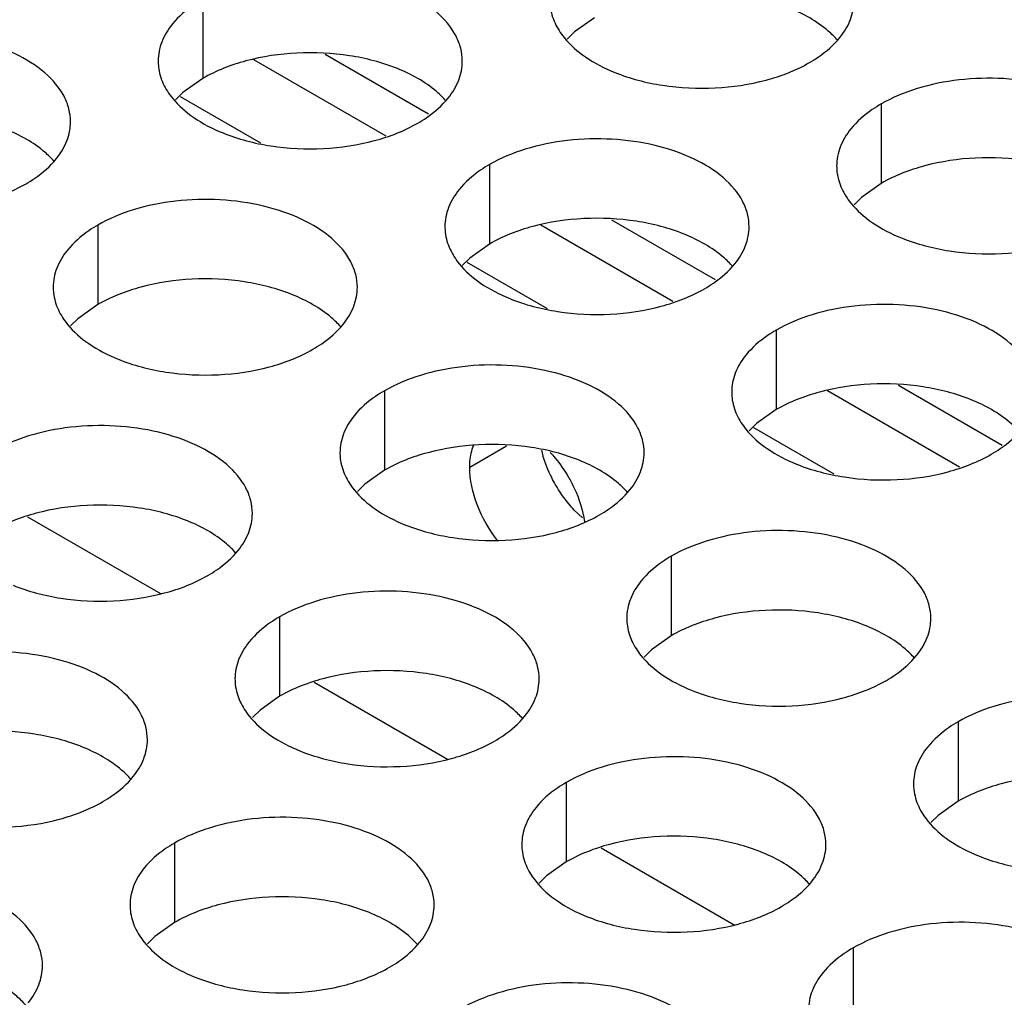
# Model space of a CAD drawing. Header units: inches. Extents: x 0 to 34, y 0 to 22.
# Tile 103 of 155: x 17.707 to 17.869, y 19.573 to 19.734. Entities that reach past the tile are written whole.
import ezdxf

# ---------------------------------------------------------------- set-up
doc = ezdxf.new("R2010")
doc.units = ezdxf.units.IN
doc.header["$LTSCALE"] = 1.87
doc.header["$MEASUREMENT"] = 0
doc.layers.get('0').update_dxf_attribs({"linetype": 'CONTINUOUS'})
doc.layers.add('02___PRT_ALL_AXES', color=7, linetype='CONTINUOUS')
doc.layers.add('0_COMPONENTS', color=7, linetype='CONTINUOUS')

msp = doc.modelspace()

# ---------------------------------------------------------------- linework, layer by layer
at = {"color": 3, "linetype": 'CONTINUOUS'}
for p, q in [((17.7670032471, 19.7146954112), (17.7452869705, 19.7272341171)), ((17.8141436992, 19.6874771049), (17.7924274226, 19.7000158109)), ((17.8612841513, 19.6602587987), (17.8395678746, 19.6727975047))]:
    msp.add_line(p, q, dxfattribs=at)
at = {"color": 7, "linetype": 'CONTINUOUS'}
for p, q in [((17.7464144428, 19.7135183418), (17.7332125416, 19.7211409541)), ((17.7935548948, 19.6863000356), (17.7803529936, 19.6939226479)), ((17.8406953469, 19.6590817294), (17.8274934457, 19.6667043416)), ((17.7080718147, 19.6521039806), (17.729954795, 19.639469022)), ((17.7552122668, 19.6248856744), (17.7770952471, 19.6122507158)), ((17.8023527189, 19.5976673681), (17.8242356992, 19.5850324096))]:
    msp.add_line(p, q, dxfattribs=at)
at = {"layer": '02___PRT_ALL_AXES', "color": 7, "linetype": 'CONTINUOUS'}
for p, q in [((17.7368699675, 19.7372203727), (17.7368699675, 19.7241568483)), ((17.8012650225, 19.7341194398), (17.798010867, 19.7318029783)), ((17.798010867, 19.7318029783), (17.7967995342, 19.7306123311)), ((17.7368699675, 19.7241568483), (17.7336158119, 19.7218403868)), ((17.7336158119, 19.7218403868), (17.7324044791, 19.7206497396)), ((17.8484054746, 19.719964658), (17.8484054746, 19.7069011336)), ((17.7840104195, 19.7100020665), (17.7840104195, 19.6969385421)), ((17.8484054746, 19.7069011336), (17.8451513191, 19.7045846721)), ((17.8451513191, 19.7045846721), (17.8439399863, 19.7033940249)), ((17.7196153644, 19.700039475), (17.7196153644, 19.6869759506)), ((17.7840104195, 19.6969385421), (17.780756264, 19.6946220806)), ((17.780756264, 19.6946220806), (17.7795449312, 19.6934314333)), ((17.7196153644, 19.6869759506), (17.7163612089, 19.684659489)), ((17.7163612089, 19.684659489), (17.7151498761, 19.6834688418)), ((17.8311508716, 19.6827837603), (17.8311508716, 19.6697202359)), ((17.7667558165, 19.6728211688), (17.7667558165, 19.6597576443)), ((17.8311508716, 19.6697202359), (17.8278967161, 19.6674037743)), ((17.8278967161, 19.6674037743), (17.8266853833, 19.6662131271)), ((17.7868130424, 19.6637002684), (17.7807661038, 19.6602088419)), ((17.7667558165, 19.6597576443), (17.763501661, 19.6574411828)), ((17.763501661, 19.6574411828), (17.7622903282, 19.6562505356)), ((17.8138962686, 19.6456028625), (17.8138962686, 19.6325393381)), ((17.7495012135, 19.635640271), (17.7495012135, 19.6225767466)), ((17.8138962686, 19.6325393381), (17.8106421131, 19.6302228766)), ((17.8106421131, 19.6302228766), (17.8094307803, 19.6290322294)), ((17.7495012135, 19.6225767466), (17.746247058, 19.6202602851)), ((17.746247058, 19.6202602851), (17.7450357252, 19.6190696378)), ((17.8610367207, 19.6183845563), (17.8610367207, 19.6053210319)), ((17.7966416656, 19.6084219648), (17.7966416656, 19.5953584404)), ((17.8610367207, 19.6053210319), (17.8577825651, 19.6030045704)), ((17.8577825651, 19.6030045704), (17.8565712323, 19.6018139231)), ((17.7322466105, 19.5984593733), (17.7322466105, 19.5853958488)), ((17.7966416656, 19.5953584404), (17.79338751, 19.5930419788)), ((17.79338751, 19.5930419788), (17.7921761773, 19.5918513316)), ((17.7322466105, 19.5853958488), (17.728992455, 19.5830793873)), ((17.728992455, 19.5830793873), (17.7277811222, 19.5818887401)), ((17.8437821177, 19.5812036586), (17.8437821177, 19.5681401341))]:
    msp.add_line(p, q, dxfattribs=at)
at = {"layer": '02___PRT_ALL_AXES', "color": 3, "linetype": 'CONTINUOUS'}
msp.add_line((17.7993002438, 19.6519135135), (17.7979514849, 19.6532043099), dxfattribs=at)
msp.add_arc((17.8112394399, 19.6675944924), 0.019231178, 193.6945448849, 196.5380706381, dxfattribs=at)
for points, knots in [([(17.77954674, 19.7270038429), (17.7795470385, 19.727715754), (17.7793586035, 19.7291750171), (17.7782077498, 19.732085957), (17.7752837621, 19.7354471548), (17.7702631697, 19.7384965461), (17.7639955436, 19.7405963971), (17.7569687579, 19.7415822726), (17.7497428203, 19.7413855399), (17.7429124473, 19.7400172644), (17.7387205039, 19.7382888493), (17.7368699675, 19.7372203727)], [0, 0, 0, 0, 0.0428834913, 0.0875237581, 0.1869142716, 0.3042190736, 0.4379395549, 0.5823561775, 0.7295584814, 0.8712822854, 1, 1, 1, 1]), ([(17.7368699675, 19.7372203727), (17.7363688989, 19.7369310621), (17.7345431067, 19.7357833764), (17.732882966, 19.7343419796), (17.7318899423, 19.7331138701)], [0, 0, 0, 0, 0.2681225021, 1, 1, 1, 1]), ([(17.7939435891, 19.7369857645), (17.7939434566, 19.7366697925), (17.7940151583, 19.7353838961), (17.7943862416, 19.734120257), (17.7947945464, 19.7332401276)], [0, 0, 0, 0, 0.2456633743, 1, 1, 1, 1]), ([(17.8416003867, 19.7308757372), (17.8423230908, 19.7317695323), (17.8434985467, 19.7336856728), (17.8439413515, 19.7359083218), (17.8439417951, 19.7369664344)], [0, 0, 0, 0, 0.520681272, 1, 1, 1, 1]), ([(17.7947945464, 19.7332401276), (17.7951866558, 19.7323949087), (17.7965659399, 19.7302636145), (17.7998769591, 19.7273895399), (17.8029210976, 19.7258320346), (17.8046032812, 19.7251518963)], [0, 0, 0, 0, 0.2155021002, 0.5803308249, 1, 1, 1, 1]), ([(17.7318899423, 19.7331138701), (17.7311672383, 19.732220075), (17.7299917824, 19.7303039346), (17.7295489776, 19.7280812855), (17.729548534, 19.7270231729)], [0, 0, 0, 0, 0.520681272, 1, 1, 1, 1]), ([(17.7151516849, 19.7170412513), (17.7151519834, 19.7177531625), (17.7149635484, 19.7192124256), (17.7138126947, 19.7221233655), (17.710888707, 19.7254845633), (17.7058681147, 19.7285339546), (17.6996004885, 19.7306338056), (17.6925737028, 19.731619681), (17.6853477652, 19.7314229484), (17.6785173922, 19.7300546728), (17.6743254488, 19.7283262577), (17.6724749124, 19.7272577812)], [0, 0, 0, 0, 0.0428834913, 0.0875237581, 0.1869142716, 0.3042190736, 0.4379395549, 0.5823561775, 0.7295584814, 0.8712822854, 1, 1, 1, 1]), ([(17.8366203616, 19.7267692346), (17.8371214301, 19.7270585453), (17.8389472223, 19.7282062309), (17.8406073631, 19.7296476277), (17.8416003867, 19.7308757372)], [0, 0, 0, 0, 0.2681225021, 1, 1, 1, 1]), ([(17.729548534, 19.7270231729), (17.7295484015, 19.7267072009), (17.7296201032, 19.7254213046), (17.7299911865, 19.7241576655), (17.7303994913, 19.7232775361)], [0, 0, 0, 0, 0.2456633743, 1, 1, 1, 1]), ([(17.7772053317, 19.7209131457), (17.7779280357, 19.7218069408), (17.7791034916, 19.7237230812), (17.7795462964, 19.7259457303), (17.77954674, 19.7270038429)], [0, 0, 0, 0, 0.520681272, 1, 1, 1, 1]), ([(17.8046032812, 19.7251518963), (17.8071216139, 19.7241336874), (17.8126042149, 19.7227225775), (17.8210772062, 19.7223135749), (17.8293111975, 19.7235326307), (17.8344058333, 19.7254905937), (17.8366203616, 19.7267692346)], [0, 0, 0, 0, 0.2471885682, 0.5098846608, 0.7673009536, 1, 1, 1, 1]), ([(17.8910822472, 19.7097481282), (17.8910825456, 19.7104600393), (17.8908941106, 19.7119193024), (17.889743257, 19.7148302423), (17.8868192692, 19.7181914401), (17.8817986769, 19.7212408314), (17.8755310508, 19.7233406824), (17.8685042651, 19.7243265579), (17.8612783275, 19.7241298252), (17.8544479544, 19.7227615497), (17.850256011, 19.7210331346), (17.8484054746, 19.719964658)], [0, 0, 0, 0, 0.0428834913, 0.0875237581, 0.1869142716, 0.3042190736, 0.4379395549, 0.5823561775, 0.7295584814, 0.8712822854, 1, 1, 1, 1]), ([(17.7303994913, 19.7232775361), (17.7307916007, 19.7224323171), (17.7321708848, 19.720301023), (17.735481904, 19.7174269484), (17.7385260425, 19.715869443), (17.7402082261, 19.7151893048)], [0, 0, 0, 0, 0.2155021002, 0.5803308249, 1, 1, 1, 1]), ([(17.7722253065, 19.7168066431), (17.772726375, 19.7170959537), (17.7745521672, 19.7182436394), (17.776212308, 19.7196850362), (17.7772053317, 19.7209131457)], [0, 0, 0, 0, 0.2681225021, 1, 1, 1, 1]), ([(17.8484054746, 19.719964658), (17.8479044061, 19.7196753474), (17.8460786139, 19.7185276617), (17.8444184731, 19.7170862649), (17.8434254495, 19.7158581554)], [0, 0, 0, 0, 0.2681225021, 1, 1, 1, 1]), ([(17.7128102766, 19.7109505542), (17.7135329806, 19.7118443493), (17.7147084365, 19.7137604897), (17.7151512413, 19.7159831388), (17.7151516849, 19.7170412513)], [0, 0, 0, 0, 0.520681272, 1, 1, 1, 1]), ([(17.7402082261, 19.7151893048), (17.7427265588, 19.7141710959), (17.7482091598, 19.7127599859), (17.7566821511, 19.7123509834), (17.7649161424, 19.7135700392), (17.7700107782, 19.7155280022), (17.7722253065, 19.7168066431)], [0, 0, 0, 0, 0.2471885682, 0.5098846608, 0.7673009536, 1, 1, 1, 1]), ([(17.8434254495, 19.7158581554), (17.8427027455, 19.7149643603), (17.8415272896, 19.7130482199), (17.8410844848, 19.7108255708), (17.8410840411, 19.7097674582)], [0, 0, 0, 0, 0.520681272, 1, 1, 1, 1]), ([(17.8266871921, 19.6997855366), (17.8266874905, 19.7004974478), (17.8264990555, 19.7019567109), (17.8253482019, 19.7048676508), (17.8224242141, 19.7082288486), (17.8174036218, 19.7112782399), (17.8111359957, 19.7133780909), (17.80410921, 19.7143639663), (17.7968832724, 19.7141672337), (17.7900528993, 19.7127989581), (17.7858609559, 19.711070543), (17.7840104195, 19.7100020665)], [0, 0, 0, 0, 0.0428834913, 0.0875237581, 0.1869142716, 0.3042190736, 0.4379395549, 0.5823561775, 0.7295584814, 0.8712822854, 1, 1, 1, 1]), ([(17.7078302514, 19.7068440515), (17.7083313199, 19.7071333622), (17.7101571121, 19.7082810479), (17.7118172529, 19.7097224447), (17.7128102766, 19.7109505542)], [0, 0, 0, 0, 0.2681225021, 1, 1, 1, 1]), ([(17.7840104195, 19.7100020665), (17.783509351, 19.7097127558), (17.7816835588, 19.7085650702), (17.780023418, 19.7071236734), (17.7790303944, 19.7058955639)], [0, 0, 0, 0, 0.2681225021, 1, 1, 1, 1]), ([(17.8410840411, 19.7097674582), (17.8410839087, 19.7094514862), (17.8411556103, 19.7081655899), (17.8415266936, 19.7069019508), (17.8419349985, 19.7060218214)], [0, 0, 0, 0, 0.2456633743, 1, 1, 1, 1]), ([(17.675813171, 19.7052267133), (17.6783315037, 19.7042085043), (17.6838141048, 19.7027973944), (17.692287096, 19.7023883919), (17.7005210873, 19.7036074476), (17.7056157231, 19.7055654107), (17.7078302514, 19.7068440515)], [0, 0, 0, 0, 0.2471885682, 0.5098846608, 0.7673009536, 1, 1, 1, 1]), ([(17.7790303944, 19.7058955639), (17.7783076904, 19.7050017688), (17.7771322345, 19.7030856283), (17.7766894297, 19.7008629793), (17.7766889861, 19.6998048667)], [0, 0, 0, 0, 0.520681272, 1, 1, 1, 1]), ([(17.8419349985, 19.7060218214), (17.8423271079, 19.7051766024), (17.843706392, 19.7030453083), (17.8470174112, 19.7001712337), (17.8500615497, 19.6986137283), (17.8517437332, 19.6979335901)], [0, 0, 0, 0, 0.2155021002, 0.5803308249, 1, 1, 1, 1]), ([(17.762292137, 19.6898229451), (17.7622924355, 19.6905348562), (17.7621040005, 19.6919941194), (17.7609531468, 19.6949050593), (17.7580291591, 19.6982662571), (17.7530085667, 19.7013156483), (17.7467409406, 19.7034154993), (17.7397141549, 19.7044013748), (17.7324882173, 19.7042046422), (17.7256578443, 19.7028363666), (17.7214659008, 19.7011079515), (17.7196153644, 19.700039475)], [0, 0, 0, 0, 0.0428834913, 0.0875237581, 0.1869142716, 0.3042190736, 0.4379395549, 0.5823561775, 0.7295584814, 0.8712822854, 1, 1, 1, 1]), ([(17.7196153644, 19.700039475), (17.7191142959, 19.6997501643), (17.7172885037, 19.6986024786), (17.715628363, 19.6971610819), (17.7146353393, 19.6959329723)], [0, 0, 0, 0, 0.2681225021, 1, 1, 1, 1]), ([(17.7766889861, 19.6998048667), (17.7766888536, 19.6994888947), (17.7767605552, 19.6982029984), (17.7771316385, 19.6969393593), (17.7775399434, 19.6960592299)], [0, 0, 0, 0, 0.2456633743, 1, 1, 1, 1]), ([(17.8243457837, 19.6936948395), (17.8250684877, 19.6945886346), (17.8262439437, 19.696504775), (17.8266867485, 19.6987274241), (17.8266871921, 19.6997855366)], [0, 0, 0, 0, 0.520681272, 1, 1, 1, 1]), ([(17.8517437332, 19.6979335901), (17.854262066, 19.6969153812), (17.859744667, 19.6955042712), (17.8682176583, 19.6950952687), (17.8764516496, 19.6963143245), (17.8815462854, 19.6982722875), (17.8837608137, 19.6995509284)], [0, 0, 0, 0, 0.2471885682, 0.5098846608, 0.7673009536, 1, 1, 1, 1]), ([(17.7775399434, 19.6960592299), (17.7779320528, 19.6952140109), (17.7793113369, 19.6930827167), (17.7826223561, 19.6902086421), (17.7856664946, 19.6886511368), (17.7873486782, 19.6879709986)], [0, 0, 0, 0, 0.2155021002, 0.5803308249, 1, 1, 1, 1]), ([(17.7146353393, 19.6959329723), (17.7139126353, 19.6950391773), (17.7127371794, 19.6931230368), (17.7122943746, 19.6909003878), (17.712293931, 19.6898422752)], [0, 0, 0, 0, 0.520681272, 1, 1, 1, 1]), ([(17.8193657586, 19.6895883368), (17.8198668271, 19.6898776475), (17.8216926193, 19.6910253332), (17.8233527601, 19.69246673), (17.8243457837, 19.6936948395)], [0, 0, 0, 0, 0.2681225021, 1, 1, 1, 1]), ([(17.712293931, 19.6898422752), (17.7122937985, 19.6895263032), (17.7123655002, 19.6882404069), (17.7127365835, 19.6869767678), (17.7131448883, 19.6860966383)], [0, 0, 0, 0, 0.2456633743, 1, 1, 1, 1]), ([(17.7599507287, 19.683732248), (17.7606734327, 19.6846260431), (17.7618488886, 19.6865421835), (17.7622916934, 19.6887648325), (17.762292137, 19.6898229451)], [0, 0, 0, 0, 0.520681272, 1, 1, 1, 1]), ([(17.7873486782, 19.6879709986), (17.7898670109, 19.6869527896), (17.7953496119, 19.6855416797), (17.8038226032, 19.6851326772), (17.8120565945, 19.6863517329), (17.8171512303, 19.688309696), (17.8193657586, 19.6895883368)], [0, 0, 0, 0, 0.2471885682, 0.5098846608, 0.7673009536, 1, 1, 1, 1]), ([(17.8738276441, 19.6725672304), (17.8738279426, 19.6732791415), (17.8736395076, 19.6747384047), (17.872488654, 19.6776493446), (17.8695646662, 19.6810105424), (17.8645440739, 19.6840599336), (17.8582764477, 19.6861597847), (17.851249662, 19.6871456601), (17.8440237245, 19.6869489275), (17.8371933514, 19.6855806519), (17.833001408, 19.6838522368), (17.8311508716, 19.6827837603)], [0, 0, 0, 0, 0.0428834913, 0.0875237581, 0.1869142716, 0.3042190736, 0.4379395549, 0.5823561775, 0.7295584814, 0.8712822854, 1, 1, 1, 1]), ([(17.7131448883, 19.6860966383), (17.7135369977, 19.6852514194), (17.7149162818, 19.6831201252), (17.718227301, 19.6802460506), (17.7212714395, 19.6786885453), (17.7229536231, 19.6780084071)], [0, 0, 0, 0, 0.2155021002, 0.5803308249, 1, 1, 1, 1]), ([(17.7549707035, 19.6796257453), (17.755471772, 19.679915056), (17.7572975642, 19.6810627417), (17.758957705, 19.6825041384), (17.7599507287, 19.683732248)], [0, 0, 0, 0, 0.2681225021, 1, 1, 1, 1]), ([(17.8311508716, 19.6827837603), (17.8306498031, 19.6824944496), (17.8288240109, 19.6813467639), (17.8271638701, 19.6799053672), (17.8261708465, 19.6786772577)], [0, 0, 0, 0, 0.2681225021, 1, 1, 1, 1]), ([(17.7229536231, 19.6780084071), (17.7254719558, 19.6769901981), (17.7309545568, 19.6755790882), (17.7394275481, 19.6751700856), (17.7476615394, 19.6763891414), (17.7527561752, 19.6783471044), (17.7549707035, 19.6796257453)], [0, 0, 0, 0, 0.2471885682, 0.5098846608, 0.7673009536, 1, 1, 1, 1]), ([(17.8261708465, 19.6786772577), (17.8254481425, 19.6777834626), (17.8242726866, 19.6758673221), (17.8238298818, 19.6736446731), (17.8238294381, 19.6725865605)], [0, 0, 0, 0, 0.520681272, 1, 1, 1, 1]), ([(17.8094325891, 19.6626046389), (17.8094328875, 19.66331655), (17.8092444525, 19.6647758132), (17.8080935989, 19.6676867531), (17.8051696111, 19.6710479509), (17.8001490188, 19.6740973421), (17.7938813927, 19.6761971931), (17.786854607, 19.6771830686), (17.7796286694, 19.676986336), (17.7727982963, 19.6756180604), (17.7686063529, 19.6738896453), (17.7667558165, 19.6728211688)], [0, 0, 0, 0, 0.0428834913, 0.0875237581, 0.1869142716, 0.3042190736, 0.4379395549, 0.5823561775, 0.7295584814, 0.8712822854, 1, 1, 1, 1]), ([(17.7667558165, 19.6728211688), (17.766254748, 19.6725318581), (17.7644289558, 19.6713841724), (17.762768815, 19.6699427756), (17.7617757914, 19.6687146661)], [0, 0, 0, 0, 0.2681225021, 1, 1, 1, 1]), ([(17.8238294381, 19.6725865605), (17.8238293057, 19.6722705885), (17.8239010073, 19.6709846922), (17.8242720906, 19.6697210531), (17.8246803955, 19.6688409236)], [0, 0, 0, 0, 0.2456633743, 1, 1, 1, 1]), ([(17.7617757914, 19.6687146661), (17.7610530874, 19.667820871), (17.7598776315, 19.6659047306), (17.7594348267, 19.6636820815), (17.7594343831, 19.662623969)], [0, 0, 0, 0, 0.520681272, 1, 1, 1, 1]), ([(17.8246803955, 19.6688409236), (17.8250725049, 19.6679957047), (17.826451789, 19.6658644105), (17.8297628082, 19.6629903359), (17.8328069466, 19.6614328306), (17.8344891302, 19.6607526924)], [0, 0, 0, 0, 0.2155021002, 0.5803308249, 1, 1, 1, 1]), ([(17.745037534, 19.6526420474), (17.7450378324, 19.6533539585), (17.7448493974, 19.6548132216), (17.7436985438, 19.6577241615), (17.740774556, 19.6610853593), (17.7357539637, 19.6641347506), (17.7294863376, 19.6662346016), (17.7224595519, 19.6672204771), (17.7152336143, 19.6670237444), (17.7084032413, 19.6656554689), (17.7042112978, 19.6639270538), (17.7023607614, 19.6628585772)], [0, 0, 0, 0, 0.0428834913, 0.0875237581, 0.1869142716, 0.3042190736, 0.4379395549, 0.5823561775, 0.7295584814, 0.8712822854, 1, 1, 1, 1]), ([(17.8665062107, 19.6623700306), (17.8670072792, 19.6626593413), (17.8688330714, 19.663807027), (17.8704932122, 19.6652484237), (17.8714862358, 19.6664765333)], [0, 0, 0, 0, 0.2681225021, 1, 1, 1, 1]), ([(17.7594343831, 19.662623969), (17.7594342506, 19.662307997), (17.7595059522, 19.6610221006), (17.7598770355, 19.6597584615), (17.7602853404, 19.6588783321)], [0, 0, 0, 0, 0.2456633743, 1, 1, 1, 1]), ([(17.7948656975, 19.6573667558), (17.7946459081, 19.6577472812), (17.7938241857, 19.6592690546), (17.7931707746, 19.6608836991), (17.7928038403, 19.6621202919)], [0, 0, 0, 0, 0.2541104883, 1, 1, 1, 1]), ([(17.8070911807, 19.6565139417), (17.8078138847, 19.6574077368), (17.8089893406, 19.6593238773), (17.8094321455, 19.6615465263), (17.8094325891, 19.6626046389)], [0, 0, 0, 0, 0.520681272, 1, 1, 1, 1]), ([(17.8344891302, 19.6607526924), (17.837007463, 19.6597344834), (17.842490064, 19.6583233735), (17.8509630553, 19.6579143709), (17.8591970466, 19.6591334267), (17.8642916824, 19.6610913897), (17.8665062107, 19.6623700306)], [0, 0, 0, 0, 0.2471885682, 0.5098846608, 0.7673009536, 1, 1, 1, 1]), ([(17.7602853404, 19.6588783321), (17.7606774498, 19.6580331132), (17.7620567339, 19.655901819), (17.7653677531, 19.6530277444), (17.7684118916, 19.6514702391), (17.7700940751, 19.6507901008)], [0, 0, 0, 0, 0.2155021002, 0.5803308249, 1, 1, 1, 1]), ([(17.7979514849, 19.6532043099), (17.7976605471, 19.6535114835), (17.7965120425, 19.6548052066), (17.7955190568, 19.6562355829), (17.7948656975, 19.6573667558)], [0, 0, 0, 0, 0.2446439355, 1, 1, 1, 1]), ([(17.8021111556, 19.6524074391), (17.8026122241, 19.6526967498), (17.8044380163, 19.6538444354), (17.8060981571, 19.6552858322), (17.8070911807, 19.6565139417)], [0, 0, 0, 0, 0.2681225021, 1, 1, 1, 1]), ([(17.7426961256, 19.6465513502), (17.7434188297, 19.6474451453), (17.7445942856, 19.6493612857), (17.7450370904, 19.6515839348), (17.745037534, 19.6526420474)], [0, 0, 0, 0, 0.520681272, 1, 1, 1, 1]), ([(17.7700940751, 19.6507901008), (17.7726124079, 19.6497718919), (17.7780950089, 19.648360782), (17.7865680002, 19.6479517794), (17.7948019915, 19.6491708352), (17.7998966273, 19.6511287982), (17.8021111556, 19.6524074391)], [0, 0, 0, 0, 0.2471885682, 0.5098846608, 0.7673009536, 1, 1, 1, 1]), ([(17.8565730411, 19.6353863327), (17.8565733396, 19.6360982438), (17.8563849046, 19.6375575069), (17.855234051, 19.6404684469), (17.8523100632, 19.6438296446), (17.8472894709, 19.6468790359), (17.8410218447, 19.6489788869), (17.833995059, 19.6499647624), (17.8267691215, 19.6497680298), (17.8199387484, 19.6483997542), (17.815746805, 19.6466713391), (17.8138962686, 19.6456028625)], [0, 0, 0, 0, 0.0428834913, 0.0875237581, 0.1869142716, 0.3042190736, 0.4379395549, 0.5823561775, 0.7295584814, 0.8712822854, 1, 1, 1, 1]), ([(17.7377161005, 19.6424448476), (17.738217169, 19.6427341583), (17.7400429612, 19.6438818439), (17.741703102, 19.6453232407), (17.7426961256, 19.6465513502)], [0, 0, 0, 0, 0.2681225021, 1, 1, 1, 1]), ([(17.8138962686, 19.6456028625), (17.8133952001, 19.6453135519), (17.8115694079, 19.6441658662), (17.8099092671, 19.6427244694), (17.8089162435, 19.6414963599)], [0, 0, 0, 0, 0.2681225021, 1, 1, 1, 1]), ([(17.7056990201, 19.6408275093), (17.7082173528, 19.6398093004), (17.7136999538, 19.6383981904), (17.7221729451, 19.6379891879), (17.7304069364, 19.6392082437), (17.7355015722, 19.6411662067), (17.7377161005, 19.6424448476)], [0, 0, 0, 0, 0.2471885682, 0.5098846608, 0.7673009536, 1, 1, 1, 1]), ([(17.8089162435, 19.6414963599), (17.8081935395, 19.6406025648), (17.8070180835, 19.6386864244), (17.8065752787, 19.6364637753), (17.8065748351, 19.6354056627)], [0, 0, 0, 0, 0.520681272, 1, 1, 1, 1]), ([(17.7921779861, 19.6254237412), (17.7921782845, 19.6261356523), (17.7919898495, 19.6275949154), (17.7908389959, 19.6305058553), (17.7879150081, 19.6338670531), (17.7828944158, 19.6369164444), (17.7766267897, 19.6390162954), (17.769600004, 19.6400021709), (17.7623740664, 19.6398054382), (17.7555436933, 19.6384371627), (17.7513517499, 19.6367087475), (17.7495012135, 19.635640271)], [0, 0, 0, 0, 0.0428834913, 0.0875237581, 0.1869142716, 0.3042190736, 0.4379395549, 0.5823561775, 0.7295584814, 0.8712822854, 1, 1, 1, 1]), ([(17.7495012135, 19.635640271), (17.749000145, 19.6353509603), (17.7471743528, 19.6342032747), (17.745514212, 19.6327618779), (17.7445211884, 19.6315337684)], [0, 0, 0, 0, 0.2681225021, 1, 1, 1, 1]), ([(17.8065748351, 19.6354056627), (17.8065747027, 19.6350896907), (17.8066464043, 19.6338037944), (17.8070174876, 19.6325401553), (17.8074257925, 19.6316600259)], [0, 0, 0, 0, 0.2456633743, 1, 1, 1, 1]), ([(17.8542316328, 19.6292956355), (17.8549543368, 19.6301894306), (17.8561297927, 19.632105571), (17.8565725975, 19.6343282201), (17.8565730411, 19.6353863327)], [0, 0, 0, 0, 0.520681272, 1, 1, 1, 1]), ([(17.7445211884, 19.6315337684), (17.7437984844, 19.6306399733), (17.7426230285, 19.6287238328), (17.7421802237, 19.6265011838), (17.74217978, 19.6254430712)], [0, 0, 0, 0, 0.520681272, 1, 1, 1, 1]), ([(17.8074257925, 19.6316600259), (17.8078179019, 19.6308148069), (17.809197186, 19.6286835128), (17.8125082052, 19.6258094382), (17.8155523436, 19.6242519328), (17.8172345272, 19.6235717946)], [0, 0, 0, 0, 0.2155021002, 0.5803308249, 1, 1, 1, 1]), ([(17.727782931, 19.6154611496), (17.7277832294, 19.6161730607), (17.7275947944, 19.6176323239), (17.7264439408, 19.6205432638), (17.723519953, 19.6239044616), (17.7184993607, 19.6269538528), (17.7122317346, 19.6290537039), (17.7052049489, 19.6300395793), (17.6979790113, 19.6298428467), (17.6911486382, 19.6284745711), (17.6869566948, 19.626746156), (17.6851061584, 19.6256776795)], [0, 0, 0, 0, 0.0428834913, 0.0875237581, 0.1869142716, 0.3042190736, 0.4379395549, 0.5823561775, 0.7295584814, 0.8712822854, 1, 1, 1, 1]), ([(17.8492516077, 19.6251891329), (17.8497526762, 19.6254784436), (17.8515784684, 19.6266261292), (17.8532386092, 19.628067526), (17.8542316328, 19.6292956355)], [0, 0, 0, 0, 0.2681225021, 1, 1, 1, 1]), ([(17.74217978, 19.6254430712), (17.7421796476, 19.6251270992), (17.7422513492, 19.6238412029), (17.7426224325, 19.6225775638), (17.7430307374, 19.6216974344)], [0, 0, 0, 0, 0.2456633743, 1, 1, 1, 1]), ([(17.7898365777, 19.619333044), (17.7905592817, 19.6202268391), (17.7917347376, 19.6221429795), (17.7921775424, 19.6243656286), (17.7921779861, 19.6254237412)], [0, 0, 0, 0, 0.520681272, 1, 1, 1, 1]), ([(17.8172345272, 19.6235717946), (17.81975286, 19.6225535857), (17.825235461, 19.6211424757), (17.8337084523, 19.6207334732), (17.8419424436, 19.621952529), (17.8470370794, 19.623910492), (17.8492516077, 19.6251891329)], [0, 0, 0, 0, 0.2471885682, 0.5098846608, 0.7673009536, 1, 1, 1, 1]), ([(17.7430307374, 19.6216974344), (17.7434228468, 19.6208522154), (17.7448021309, 19.6187209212), (17.7481131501, 19.6158468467), (17.7511572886, 19.6142893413), (17.7528394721, 19.6136092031)], [0, 0, 0, 0, 0.2155021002, 0.5803308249, 1, 1, 1, 1]), ([(17.9037134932, 19.6081680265), (17.9037137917, 19.6088799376), (17.9035253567, 19.6103392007), (17.902374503, 19.6132501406), (17.8994505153, 19.6166113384), (17.894429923, 19.6196607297), (17.8881622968, 19.6217605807), (17.8811355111, 19.6227464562), (17.8739095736, 19.6225497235), (17.8670792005, 19.621181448), (17.8628872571, 19.6194530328), (17.8610367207, 19.6183845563)], [0, 0, 0, 0, 0.0428834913, 0.0875237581, 0.1869142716, 0.3042190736, 0.4379395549, 0.5823561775, 0.7295584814, 0.8712822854, 1, 1, 1, 1]), ([(17.7848565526, 19.6152265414), (17.7853576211, 19.615515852), (17.7871834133, 19.6166635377), (17.7888435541, 19.6181049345), (17.7898365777, 19.619333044)], [0, 0, 0, 0, 0.2681225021, 1, 1, 1, 1]), ([(17.8610367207, 19.6183845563), (17.8605356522, 19.6180952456), (17.85870986, 19.61694756), (17.8570497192, 19.6155061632), (17.8560566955, 19.6142780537)], [0, 0, 0, 0, 0.2681225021, 1, 1, 1, 1]), ([(17.7254415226, 19.6093704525), (17.7261642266, 19.6102642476), (17.7273396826, 19.612180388), (17.7277824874, 19.614403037), (17.727782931, 19.6154611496)], [0, 0, 0, 0, 0.520681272, 1, 1, 1, 1]), ([(17.7528394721, 19.6136092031), (17.7553578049, 19.6125909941), (17.7608404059, 19.6111798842), (17.7693133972, 19.6107708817), (17.7775473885, 19.6119899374), (17.7826420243, 19.6139479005), (17.7848565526, 19.6152265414)], [0, 0, 0, 0, 0.2471885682, 0.5098846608, 0.7673009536, 1, 1, 1, 1]), ([(17.8560566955, 19.6142780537), (17.8553339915, 19.6133842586), (17.8541585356, 19.6114681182), (17.8537157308, 19.6092454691), (17.8537152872, 19.6081873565)], [0, 0, 0, 0, 0.520681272, 1, 1, 1, 1]), ([(17.8393184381, 19.5982054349), (17.8393187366, 19.598917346), (17.8391303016, 19.6003766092), (17.8379794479, 19.6032875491), (17.8350554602, 19.6066487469), (17.8300348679, 19.6096981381), (17.8237672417, 19.6117979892), (17.816740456, 19.6127838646), (17.8095145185, 19.612587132), (17.8026841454, 19.6112188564), (17.798492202, 19.6094904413), (17.7966416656, 19.6084219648)], [0, 0, 0, 0, 0.0428834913, 0.0875237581, 0.1869142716, 0.3042190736, 0.4379395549, 0.5823561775, 0.7295584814, 0.8712822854, 1, 1, 1, 1]), ([(17.7204614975, 19.6052639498), (17.720962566, 19.6055532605), (17.7227883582, 19.6067009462), (17.724448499, 19.608142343), (17.7254415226, 19.6093704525)], [0, 0, 0, 0, 0.2681225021, 1, 1, 1, 1]), ([(17.7966416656, 19.6084219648), (17.7961405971, 19.6081326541), (17.7943148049, 19.6069849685), (17.7926546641, 19.6055435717), (17.7916616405, 19.6043154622)], [0, 0, 0, 0, 0.2681225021, 1, 1, 1, 1]), ([(17.8537152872, 19.6081873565), (17.8537151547, 19.6078713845), (17.8537868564, 19.6065854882), (17.8541579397, 19.6053218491), (17.8545662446, 19.6044417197)], [0, 0, 0, 0, 0.2456633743, 1, 1, 1, 1]), ([(17.6884444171, 19.6036466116), (17.6909627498, 19.6026284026), (17.6964453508, 19.6012172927), (17.7049183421, 19.6008082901), (17.7131523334, 19.6020273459), (17.7182469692, 19.6039853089), (17.7204614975, 19.6052639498)], [0, 0, 0, 0, 0.2471885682, 0.5098846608, 0.7673009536, 1, 1, 1, 1]), ([(17.7916616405, 19.6043154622), (17.7909389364, 19.6034216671), (17.7897634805, 19.6015055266), (17.7893206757, 19.5992828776), (17.7893202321, 19.598224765)], [0, 0, 0, 0, 0.520681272, 1, 1, 1, 1]), ([(17.8545662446, 19.6044417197), (17.8549583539, 19.6035965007), (17.8563376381, 19.6014652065), (17.8596486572, 19.598591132), (17.8626927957, 19.5970336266), (17.8643749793, 19.5963534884)], [0, 0, 0, 0, 0.2155021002, 0.5803308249, 1, 1, 1, 1]), ([(17.7749233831, 19.5882428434), (17.7749236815, 19.5889547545), (17.7747352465, 19.5904140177), (17.7735843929, 19.5933249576), (17.7706604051, 19.5966861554), (17.7656398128, 19.5997355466), (17.7593721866, 19.6018353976), (17.7523454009, 19.6028212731), (17.7451194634, 19.6026245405), (17.7382890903, 19.6012562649), (17.7340971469, 19.5995278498), (17.7322466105, 19.5984593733)], [0, 0, 0, 0, 0.0428834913, 0.0875237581, 0.1869142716, 0.3042190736, 0.4379395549, 0.5823561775, 0.7295584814, 0.8712822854, 1, 1, 1, 1]), ([(17.7322466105, 19.5984593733), (17.731745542, 19.5981700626), (17.7299197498, 19.5970223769), (17.728259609, 19.5955809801), (17.7272665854, 19.5943528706)], [0, 0, 0, 0, 0.2681225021, 1, 1, 1, 1]), ([(17.7893202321, 19.598224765), (17.7893200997, 19.597908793), (17.7893918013, 19.5966228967), (17.7897628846, 19.5953592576), (17.7901711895, 19.5944791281)], [0, 0, 0, 0, 0.2456633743, 1, 1, 1, 1]), ([(17.8369770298, 19.5921147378), (17.8376997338, 19.5930085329), (17.8388751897, 19.5949246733), (17.8393179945, 19.5971473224), (17.8393184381, 19.5982054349)], [0, 0, 0, 0, 0.520681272, 1, 1, 1, 1]), ([(17.8643749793, 19.5963534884), (17.866893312, 19.5953352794), (17.8723759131, 19.5939241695), (17.8808489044, 19.593515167), (17.8890828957, 19.5947342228), (17.8941775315, 19.5966921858), (17.8963920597, 19.5979708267)], [0, 0, 0, 0, 0.2471885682, 0.5098846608, 0.7673009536, 1, 1, 1, 1]), ([(17.7272665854, 19.5943528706), (17.7265438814, 19.5934590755), (17.7253684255, 19.5915429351), (17.7249256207, 19.5893202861), (17.724925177, 19.5882621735)], [0, 0, 0, 0, 0.520681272, 1, 1, 1, 1]), ([(17.7901711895, 19.5944791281), (17.7905632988, 19.5936339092), (17.791942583, 19.591502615), (17.7952536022, 19.5886285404), (17.7982977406, 19.5870710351), (17.7999799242, 19.5863908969)], [0, 0, 0, 0, 0.2155021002, 0.5803308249, 1, 1, 1, 1]), ([(17.710528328, 19.5782802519), (17.7105286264, 19.578992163), (17.7103401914, 19.5804514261), (17.7091893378, 19.5833623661), (17.70626535, 19.5867235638), (17.7012447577, 19.5897729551), (17.6949771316, 19.5918728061), (17.6879503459, 19.5928586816), (17.6807244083, 19.592661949), (17.6738940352, 19.5912936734), (17.6697020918, 19.5895652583), (17.6678515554, 19.5884967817)], [0, 0, 0, 0, 0.0428834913, 0.0875237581, 0.1869142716, 0.3042190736, 0.4379395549, 0.5823561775, 0.7295584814, 0.8712822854, 1, 1, 1, 1]), ([(17.8319970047, 19.5880082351), (17.8324980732, 19.5882975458), (17.8343238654, 19.5894452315), (17.8359840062, 19.5908866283), (17.8369770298, 19.5921147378)], [0, 0, 0, 0, 0.2681225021, 1, 1, 1, 1]), ([(17.724925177, 19.5882621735), (17.7249250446, 19.5879462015), (17.7249967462, 19.5866603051), (17.7253678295, 19.5853966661), (17.7257761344, 19.5845165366)], [0, 0, 0, 0, 0.2456633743, 1, 1, 1, 1]), ([(17.7725819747, 19.5821521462), (17.7733046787, 19.5830459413), (17.7744801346, 19.5849620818), (17.7749229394, 19.5871847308), (17.7749233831, 19.5882428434)], [0, 0, 0, 0, 0.520681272, 1, 1, 1, 1]), ([(17.7999799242, 19.5863908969), (17.8024982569, 19.5853726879), (17.807980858, 19.583961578), (17.8164538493, 19.5835525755), (17.8246878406, 19.5847716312), (17.8297824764, 19.5867295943), (17.8319970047, 19.5880082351)], [0, 0, 0, 0, 0.2471885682, 0.5098846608, 0.7673009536, 1, 1, 1, 1]), ([(17.7257761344, 19.5845165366), (17.7261682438, 19.5836713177), (17.7275475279, 19.5815400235), (17.7308585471, 19.5786659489), (17.7339026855, 19.5771084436), (17.7355848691, 19.5764283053)], [0, 0, 0, 0, 0.2155021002, 0.5803308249, 1, 1, 1, 1]), ([(17.8864588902, 19.5709871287), (17.8864591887, 19.5716990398), (17.8862707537, 19.573158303), (17.8851199, 19.5760692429), (17.8821959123, 19.5794304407), (17.87717532, 19.5824798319), (17.8709076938, 19.5845796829), (17.8638809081, 19.5855655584), (17.8566549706, 19.5853688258), (17.8498245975, 19.5840005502), (17.8456326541, 19.5822721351), (17.8437821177, 19.5812036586)], [0, 0, 0, 0, 0.0428834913, 0.0875237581, 0.1869142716, 0.3042190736, 0.4379395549, 0.5823561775, 0.7295584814, 0.8712822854, 1, 1, 1, 1]), ([(17.7676019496, 19.5780456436), (17.7681030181, 19.5783349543), (17.7699288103, 19.57948264), (17.7715889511, 19.5809240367), (17.7725819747, 19.5821521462)], [0, 0, 0, 0, 0.2681225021, 1, 1, 1, 1]), ([(17.8437821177, 19.5812036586), (17.8432810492, 19.5809143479), (17.841455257, 19.5797666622), (17.8397951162, 19.5783252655), (17.8388020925, 19.5770971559)], [0, 0, 0, 0, 0.2681225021, 1, 1, 1, 1]), ([(17.7081869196, 19.5721895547), (17.7089096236, 19.5730833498), (17.7100850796, 19.5749994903), (17.7105278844, 19.5772221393), (17.710528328, 19.5782802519)], [0, 0, 0, 0, 0.520681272, 1, 1, 1, 1]), ([(17.7355848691, 19.5764283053), (17.7381032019, 19.5754100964), (17.7435858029, 19.5739989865), (17.7520587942, 19.5735899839), (17.7602927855, 19.5748090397), (17.7653874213, 19.5767670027), (17.7676019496, 19.5780456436)], [0, 0, 0, 0, 0.2471885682, 0.5098846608, 0.7673009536, 1, 1, 1, 1]), ([(17.8388020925, 19.5770971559), (17.8380793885, 19.5762033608), (17.8369039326, 19.5742872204), (17.8364611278, 19.5720645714), (17.8364606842, 19.5710064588)], [0, 0, 0, 0, 0.520681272, 1, 1, 1, 1]), ([(17.8220638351, 19.5610245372), (17.8220641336, 19.5617364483), (17.8218756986, 19.5631957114), (17.8207248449, 19.5661066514), (17.8178008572, 19.5694678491), (17.8127802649, 19.5725172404), (17.8065126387, 19.5746170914), (17.799485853, 19.5756029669), (17.7922599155, 19.5754062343), (17.7854295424, 19.5740379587), (17.781237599, 19.5723095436), (17.7793870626, 19.5712410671)], [0, 0, 0, 0, 0.0428834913, 0.0875237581, 0.1869142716, 0.3042190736, 0.4379395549, 0.5823561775, 0.7295584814, 0.8712822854, 1, 1, 1, 1])]:
    msp.add_open_spline(points, degree=3, knots=knots, dxfattribs=at)
at = {"layer": '02___PRT_ALL_AXES', "color": 7, "linetype": 'CONTINUOUS'}
for points, knots in [([(17.8412581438, 19.7304188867), (17.8407796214, 19.7309662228), (17.8384748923, 19.7332190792), (17.8355864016, 19.7348051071), (17.833282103, 19.7357367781)], [0, 0, 0, 0, 0.2263074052, 1, 1, 1, 1]), ([(17.7688870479, 19.7257741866), (17.7663687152, 19.7267923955), (17.7608861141, 19.7282035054), (17.7524131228, 19.728612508), (17.7441791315, 19.7273934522), (17.7390844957, 19.7254354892), (17.7368699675, 19.7241568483)], [0, 0, 0, 0, 0.2471885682, 0.5098846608, 0.7673009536, 1, 1, 1, 1]), ([(17.7768630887, 19.7204562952), (17.7763845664, 19.7210036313), (17.7740798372, 19.7232564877), (17.7711913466, 19.7248425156), (17.7688870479, 19.7257741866)], [0, 0, 0, 0, 0.2263074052, 1, 1, 1, 1]), ([(17.7124680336, 19.7104937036), (17.7119895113, 19.7110410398), (17.7096847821, 19.7132938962), (17.7067962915, 19.7148799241), (17.7044919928, 19.715811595)], [0, 0, 0, 0, 0.2263074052, 1, 1, 1, 1]), ([(17.8804225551, 19.7085184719), (17.8779042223, 19.7095366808), (17.8724216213, 19.7109477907), (17.86394863, 19.7113567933), (17.8557146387, 19.7101377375), (17.8506200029, 19.7081797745), (17.8484054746, 19.7069011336)], [0, 0, 0, 0, 0.2471885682, 0.5098846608, 0.7673009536, 1, 1, 1, 1]), ([(17.8160275, 19.6985558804), (17.8135091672, 19.6995740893), (17.8080265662, 19.7009851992), (17.7995535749, 19.7013942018), (17.7913195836, 19.700175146), (17.7862249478, 19.698217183), (17.7840104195, 19.6969385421)], [0, 0, 0, 0, 0.2471885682, 0.5098846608, 0.7673009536, 1, 1, 1, 1]), ([(17.8240035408, 19.6932379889), (17.8235250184, 19.6937853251), (17.8212202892, 19.6960381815), (17.8183317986, 19.6976242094), (17.8160275, 19.6985558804)], [0, 0, 0, 0, 0.2263074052, 1, 1, 1, 1]), ([(17.7516324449, 19.6885932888), (17.7491141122, 19.6896114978), (17.7436315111, 19.6910226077), (17.7351585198, 19.6914316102), (17.7269245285, 19.6902125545), (17.7218298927, 19.6882545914), (17.7196153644, 19.6869759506)], [0, 0, 0, 0, 0.2471885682, 0.5098846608, 0.7673009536, 1, 1, 1, 1]), ([(17.7596084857, 19.6832753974), (17.7591299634, 19.6838227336), (17.7568252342, 19.6860755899), (17.7539367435, 19.6876616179), (17.7516324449, 19.6885932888)], [0, 0, 0, 0, 0.2263074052, 1, 1, 1, 1]), ([(17.8631679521, 19.6713375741), (17.8606496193, 19.6723557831), (17.8551670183, 19.673766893), (17.846694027, 19.6741758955), (17.8384600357, 19.6729568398), (17.8333653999, 19.6709988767), (17.8311508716, 19.6697202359)], [0, 0, 0, 0, 0.2471885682, 0.5098846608, 0.7673009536, 1, 1, 1, 1]), ([(17.8711439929, 19.6660196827), (17.8706654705, 19.6665670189), (17.8683607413, 19.6688198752), (17.8654722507, 19.6704059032), (17.8631679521, 19.6713375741)], [0, 0, 0, 0, 0.2263074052, 1, 1, 1, 1]), ([(17.798772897, 19.6613749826), (17.7962545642, 19.6623931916), (17.7907719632, 19.6638043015), (17.7822989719, 19.664213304), (17.7740649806, 19.6629942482), (17.7689703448, 19.6610362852), (17.7667558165, 19.6597576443)], [0, 0, 0, 0, 0.2471885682, 0.5098846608, 0.7673009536, 1, 1, 1, 1]), ([(17.7807661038, 19.6602088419), (17.7807661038, 19.6605412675), (17.7808157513, 19.6617732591), (17.7810728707, 19.6630083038), (17.7814227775, 19.6638392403)], [0, 0, 0, 0, 0.2693821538, 1, 1, 1, 1]), ([(17.7939981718, 19.6626764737), (17.7942810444, 19.6623742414), (17.7953973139, 19.6611042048), (17.796365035, 19.6597048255), (17.7970034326, 19.6585995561)], [0, 0, 0, 0, 0.2448951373, 1, 1, 1, 1]), ([(17.8067489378, 19.6560570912), (17.8062704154, 19.6566044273), (17.8039656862, 19.6588572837), (17.8010771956, 19.6604433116), (17.798772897, 19.6613749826)], [0, 0, 0, 0, 0.2263074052, 1, 1, 1, 1]), ([(17.7853454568, 19.6481750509), (17.7839446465, 19.6499657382), (17.7817701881, 19.653796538), (17.7807661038, 19.6581363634), (17.7807661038, 19.6602088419)], [0, 0, 0, 0, 0.5231279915, 1, 1, 1, 1]), ([(17.7970034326, 19.6585995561), (17.7973419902, 19.6580134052), (17.7985440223, 19.65570374), (17.7993610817, 19.6531776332), (17.7996359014, 19.6512698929)], [0, 0, 0, 0, 0.2599130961, 1, 1, 1, 1]), ([(17.7343778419, 19.6514123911), (17.7318595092, 19.6524306), (17.7263769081, 19.6538417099), (17.7179039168, 19.6542507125), (17.7096699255, 19.6530316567), (17.7045752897, 19.6510736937), (17.7023607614, 19.6497950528)], [0, 0, 0, 0, 0.2471885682, 0.5098846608, 0.7673009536, 1, 1, 1, 1]), ([(17.7423538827, 19.6460944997), (17.7418753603, 19.6466418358), (17.7395706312, 19.6488946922), (17.7366821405, 19.6504807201), (17.7343778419, 19.6514123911)], [0, 0, 0, 0, 0.2263074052, 1, 1, 1, 1]), ([(17.845913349, 19.6341566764), (17.8433950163, 19.6351748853), (17.8379124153, 19.6365859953), (17.829439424, 19.6369949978), (17.8212054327, 19.635775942), (17.8161107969, 19.633817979), (17.8138962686, 19.6325393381)], [0, 0, 0, 0, 0.2471885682, 0.5098846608, 0.7673009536, 1, 1, 1, 1]), ([(17.8538893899, 19.628838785), (17.8534108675, 19.6293861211), (17.8511061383, 19.6316389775), (17.8482176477, 19.6332250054), (17.845913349, 19.6341566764)], [0, 0, 0, 0, 0.2263074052, 1, 1, 1, 1]), ([(17.781518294, 19.6241940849), (17.7789999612, 19.6252122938), (17.7735173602, 19.6266234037), (17.7650443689, 19.6270324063), (17.7568103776, 19.6258133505), (17.7517157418, 19.6238553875), (17.7495012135, 19.6225767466)], [0, 0, 0, 0, 0.2471885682, 0.5098846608, 0.7673009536, 1, 1, 1, 1]), ([(17.7894943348, 19.6188761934), (17.7890158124, 19.6194235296), (17.7867110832, 19.621676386), (17.7838225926, 19.6232624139), (17.781518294, 19.6241940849)], [0, 0, 0, 0, 0.2263074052, 1, 1, 1, 1]), ([(17.7171232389, 19.6142314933), (17.7146049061, 19.6152497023), (17.7091223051, 19.6166608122), (17.7006493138, 19.6170698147), (17.6924153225, 19.615850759), (17.6873206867, 19.6138927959), (17.6851061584, 19.6126141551)], [0, 0, 0, 0, 0.2471885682, 0.5098846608, 0.7673009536, 1, 1, 1, 1]), ([(17.7250992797, 19.6089136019), (17.7246207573, 19.6094609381), (17.7223160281, 19.6117137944), (17.7194275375, 19.6132998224), (17.7171232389, 19.6142314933)], [0, 0, 0, 0, 0.2263074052, 1, 1, 1, 1]), ([(17.8930538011, 19.6069383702), (17.8905354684, 19.6079565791), (17.8850528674, 19.609367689), (17.8765798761, 19.6097766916), (17.8683458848, 19.6085576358), (17.863251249, 19.6065996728), (17.8610367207, 19.6053210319)], [0, 0, 0, 0, 0.2471885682, 0.5098846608, 0.7673009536, 1, 1, 1, 1]), ([(17.828658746, 19.5969757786), (17.8261404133, 19.5979939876), (17.8206578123, 19.5994050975), (17.812184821, 19.5998141), (17.8039508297, 19.5985950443), (17.7988561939, 19.5966370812), (17.7966416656, 19.5953584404)], [0, 0, 0, 0, 0.2471885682, 0.5098846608, 0.7673009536, 1, 1, 1, 1]), ([(17.8366347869, 19.5916578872), (17.8361562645, 19.5922052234), (17.8338515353, 19.5944580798), (17.8309630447, 19.5960441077), (17.828658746, 19.5969757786)], [0, 0, 0, 0, 0.2263074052, 1, 1, 1, 1]), ([(17.764263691, 19.5870131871), (17.7617453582, 19.5880313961), (17.7562627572, 19.589442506), (17.7477897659, 19.5898515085), (17.7395557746, 19.5886324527), (17.7344611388, 19.5866744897), (17.7322466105, 19.5853958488)], [0, 0, 0, 0, 0.2471885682, 0.5098846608, 0.7673009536, 1, 1, 1, 1]), ([(17.7722397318, 19.5816952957), (17.7717612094, 19.5822426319), (17.7694564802, 19.5844954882), (17.7665679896, 19.5860815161), (17.764263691, 19.5870131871)], [0, 0, 0, 0, 0.2263074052, 1, 1, 1, 1]), ([(17.7078446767, 19.5717327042), (17.7073661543, 19.5722800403), (17.7050614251, 19.5745328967), (17.7021729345, 19.5761189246), (17.6998686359, 19.5770505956)], [0, 0, 0, 0, 0.2263074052, 1, 1, 1, 1])]:
    msp.add_open_spline(points, degree=3, knots=knots, dxfattribs=at)
at = {"layer": '0_COMPONENTS', "color": 4, "linetype": 'CONTINUOUS'}
for p, q in [((17.7740044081, 19.7182736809), (17.756992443, 19.7280961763)), ((17.8211448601, 19.6910553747), (17.8041328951, 19.7008778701)), ((17.8682853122, 19.6638370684), (17.8512733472, 19.6736595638))]:
    msp.add_line(p, q, dxfattribs=at)

doc.saveas('drawing.dxf')
